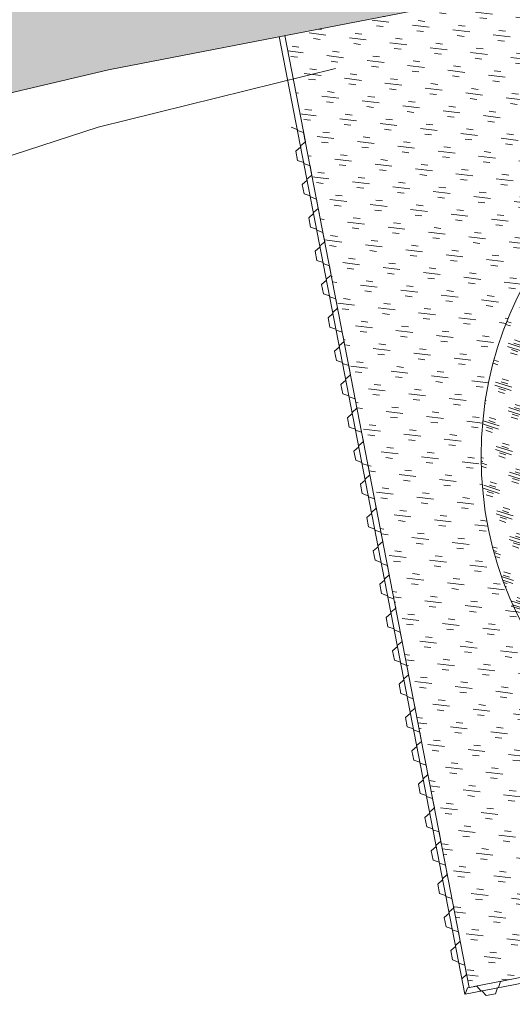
# Model space of a CAD drawing. Header units: metres. Extents: x 68442 to 71740, y 407111 to 411160.
# Tile 90 of 186: x 69770 to 69784, y 408619 to 408648. Entities that reach past the tile are written whole.
import ezdxf

# ---------------------------------------------------------------- set-up
doc = ezdxf.new("R2010")
doc.units = ezdxf.units.M
doc.layers.add('MACG_n_inr_damwand', color=1, linetype='Continuous', lineweight=0, plot=False, transparency=0.8)
for name, color, linetype, lineweight, transparency in [('MACG_n_vhr_arc_auxcrane', 3, 'Continuous', 0, 0.8), ('MACG_n_vhr_arc_gravel', 34, 'Continuous', 0, 0.8), ('MACG_n_vhr_kant_', 7, 'Continuous', 0, 0.8)]:
    doc.layers.add(name, color=color, linetype=linetype, lineweight=lineweight, transparency=transparency)
doc.layers.add('RS AB Mantelbuis', color=1, linetype='Continuous', lineweight=0)

msp = doc.modelspace()

# ---------------------------------------------------------------- hatches: boundary and pattern name
at = {"layer": 'MACG_n_vhr_arc_auxcrane'}
h = msp.add_hatch(dxfattribs=at)
h.set_pattern_fill('ACO-BETON_DETAIL', color=256, scale=2, angle=90.000000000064, style=0, pattern_type=2)
h.set_pattern_definition([(144.5671570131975, (34830.20062355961, 204118.3405691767), (-0.5922876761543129, -0.3149528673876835), [0, -0.6])])
edge = h.paths.add_edge_path()
edge.add_line((69890.99, 408653.63), (69887.79525117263, 408655.469343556))
edge.add_arc((69862.8476124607, 408612.1378847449), 50.00000000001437, 60.06925974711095, 100.9698881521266)
edge.add_line((69853.33295876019, 408661.2242511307), (69842.87816237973, 408659.3580816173))
edge.add_line((69842.87816237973, 408659.3580816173), (69804.56703283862, 408651.9339497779))
edge.add_line((69804.56703283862, 408651.9339497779), (69802.47006812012, 408652.2423224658))
edge.add_line((69802.47006812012, 408652.2423224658), (69772.25587428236, 408646.387257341))
edge.add_line((69772.25587428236, 408646.387257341), (69762.24201368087, 408644.0296839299))
edge.add_line((69762.24201368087, 408644.0296839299), (69714.23143711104, 408634.4101892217))
edge.add_line((69714.23143711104, 408634.4101892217), (69660.31987083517, 408623.5318909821))
edge.add_line((69660.31987083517, 408623.5318909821), (69615.6930530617, 408616.1773594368))
edge.add_line((69615.6930530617, 408616.1773594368), (69599.9680490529, 408615.1589782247))
edge.add_line((69599.9680490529, 408615.1589782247), (69579.75685627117, 408613.879535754))
edge.add_line((69579.75685627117, 408613.879535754), (69516.46531439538, 408612.0197842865))
edge.add_line((69516.46531439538, 408612.0197842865), (69480.55483007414, 408610.9297698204))
edge.add_line((69480.55483007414, 408610.9297698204), (69447.70548933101, 408609.4110430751))
edge.add_line((69447.70548933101, 408609.4110430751), (69408.6999944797, 408608.214484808))
edge.add_line((69408.6999944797, 408608.214484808), (69406.67941979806, 408608.8545103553))
edge.add_line((69406.67941979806, 408608.8545103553), (69374.7664976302, 408607.8755285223))
edge.add_line((69374.7664976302, 408607.8755285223), (69333.72515114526, 408605.8086692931))
edge.add_line((69333.72515114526, 408605.8086692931), (69302.51413815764, 408601.3499531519))
edge.add_line((69302.51413815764, 408601.3499531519), (69272.62490144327, 408592.6355979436))
edge.add_line((69272.62490144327, 408592.6355979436), (69240.66133827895, 408581.0843102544))
edge.add_line((69240.66133827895, 408581.0843102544), (69202.9795559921, 408569.4760835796))
edge.add_line((69202.9795559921, 408569.4760835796), (69166.50880141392, 408562.5772904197))
edge.add_line((69166.50880141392, 408562.5772904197), (69101.38735677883, 408558.7995270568))
edge.add_line((69101.38735677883, 408558.7995270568), (69072.30538015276, 408557.8496480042))
edge.add_line((69072.30538015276, 408557.8496480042), (69047.32830597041, 408556.7395719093))
edge.add_line((69047.32830597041, 408556.7395719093), (69008.3252611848, 408555.4656497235))
edge.add_line((69008.3252611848, 408555.4656497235), (69006.30342100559, 408556.1016662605))
edge.add_line((69006.30342100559, 408556.1016662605), (68974.7440942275, 408555.0708716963))
edge.add_line((68974.7440942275, 408555.0708716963), (68949.76884966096, 408553.9047791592))
edge.add_line((68949.76884966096, 408553.9047791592), (68865.80470205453, 408551.2197661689))
edge.add_line((68865.80470205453, 408551.2197661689), (68777.31451578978, 408548.599760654))
edge.add_line((68777.31451578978, 408548.599760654), (68681.19684041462, 408545.4895122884))
edge.add_line((68681.19684041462, 408545.4895122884), (68667.33185540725, 408544.6522306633))
edge.add_line((68667.33185540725, 408544.6522306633), (68660.68226577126, 408545.6388166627))
edge.add_line((68660.68226577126, 408545.6388166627), (68639.69377712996, 408552.2283421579))
edge.add_line((68639.69377712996, 408552.2283421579), (68637.26765495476, 408552.6039342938))
edge.add_line((68637.26765495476, 408552.6039342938), (68635.12317282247, 408552.9462459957))
edge.add_line((68635.12317282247, 408552.9462459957), (68634.02735714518, 408553.0506093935))
edge.add_line((68634.02735714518, 408553.0506093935), (68632.38556571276, 408553.0085121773))
edge.add_line((68632.38556571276, 408553.0085121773), (68630.73040533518, 408552.6184425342))
edge.add_line((68630.73040533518, 408552.6184425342), (68628.64072488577, 408551.7967720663))
edge.add_line((68628.64072488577, 408551.7967720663), (68627.49444182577, 408551.3669159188))
edge.add_line((68627.49444182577, 408551.3669159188), (68622.84104676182, 408546.3767620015))
edge.add_line((68622.84104676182, 408546.3767620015), (68620.45535240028, 408544.1515465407))
edge.add_line((68620.45535240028, 408544.1515465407), (68597.53665501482, 408512.536907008))
edge.add_line((68597.53665501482, 408512.536907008), (68595.794680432, 408511.3294802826))
edge.add_line((68595.794680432, 408511.3294802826), (68575.97407328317, 408483.9884259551))
edge.add_line((68575.97407328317, 408483.9884259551), (68561.74402297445, 408463.426191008))
edge.add_line((68561.74402297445, 408463.426191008), (68560.73279649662, 408461.9623852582))
edge.add_line((68560.73279649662, 408461.9623852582), (68552.66122510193, 408446.3620380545))
edge.add_line((68552.66122510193, 408446.3620380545), (68547.85497233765, 408428.5346611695))
edge.add_line((68547.85497233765, 408428.5346611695), (68546.72651088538, 408413.6026980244))
edge.add_line((68546.72651088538, 408413.6026980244), (68552.46408071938, 408382.7343713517))
edge.add_line((68552.46408071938, 408382.7343713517), (68566.94184258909, 408357.6395841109))
edge.add_line((68566.94184258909, 408357.6395841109), (68580.60143865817, 408344.4027610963))
edge.add_line((68580.60143865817, 408344.4027610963), (68597.04619884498, 408334.294514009))
edge.add_line((68597.04619884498, 408334.294514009), (68616.96046513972, 408327.5493592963))
edge.add_line((68616.96046513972, 408327.5493592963), (68646.47249194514, 408320.3740038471))
edge.add_line((68646.47249194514, 408320.3740038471), (68739.3431096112, 408298.0438553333))
edge.add_line((68739.3431096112, 408298.0438553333), (68789.15353880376, 408286.113752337))
edge.add_line((68789.15353880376, 408286.113752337), (68805.14153784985, 408282.2715612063))
edge.add_line((68805.14153784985, 408282.2715612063), (68834.37372857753, 408275.4994638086))
edge.add_line((68834.37372857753, 408275.4994638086), (68872.28995211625, 408266.2679756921))
edge.add_line((68872.28995211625, 408266.2679756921), (68874.05731989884, 408265.0686704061))
edge.add_line((68874.05731989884, 408265.0686704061), (68903.92596294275, 408257.8350841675))
edge.add_line((68903.92596294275, 408257.8350841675), (68933.23581035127, 408251.4043922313))
edge.add_line((68933.23581035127, 408251.4043922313), (69024.82282128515, 408229.3339246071))
edge.add_line((69024.82282128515, 408229.3339246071), (69088.70245911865, 408213.8840122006))
edge.add_line((69088.70245911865, 408213.8840122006), (69155.03660382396, 408197.872425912))
edge.add_line((69155.03660382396, 408197.872425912), (69184.34003182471, 408191.4186331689))
edge.add_line((69184.34003182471, 408191.4186331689), (69222.25920792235, 408182.1992804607))
edge.add_line((69222.25920792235, 408182.1992804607), (69224.03680890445, 408181.0449164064))
edge.add_line((69224.03680890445, 408181.0449164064), (69254.71911363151, 408173.5850366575))
edge.add_line((69254.71911363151, 408173.5850366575), (69283.96316963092, 408166.8812230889))
edge.add_line((69283.96316963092, 408166.8812230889), (69307.27272818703, 408161.2139464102))
edge.add_line((69307.27272818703, 408161.2139464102), (69392.31358170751, 408140.8537420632))
edge.add_line((69392.31358170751, 408140.8537420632), (69465.7830879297, 408123.2938600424))
edge.add_line((69465.7830879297, 408123.2938600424), (69508.78687441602, 408112.8881043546))
edge.add_line((69508.78687441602, 408112.8881043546), (69528.67501644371, 408110.1502857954))
edge.add_line((69528.67501644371, 408110.1502857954), (69539.22363829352, 408110.3397222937))
edge.add_line((69539.22363829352, 408110.3397222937), (69558.16388965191, 408116.3502817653))
edge.add_line((69558.16388965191, 408116.3502817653), (69583.29785457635, 408134.9510141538))
edge.add_line((69583.29785457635, 408134.9510141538), (69599.91868819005, 408158.1682098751))
edge.add_line((69599.91868819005, 408158.1682098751), (69611.74842159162, 408174.7178369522))
edge.add_line((69611.74842159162, 408174.7178369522), (69628.2526988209, 408198.1948449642))
edge.add_line((69628.2526988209, 408198.1948449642), (69656.57033895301, 408239.406929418))
edge.add_line((69656.57033895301, 408239.406929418), (69679.19434692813, 408271.2033858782))
edge.add_line((69679.19434692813, 408271.2033858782), (69680.92556931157, 408272.4261793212))
edge.add_line((69680.92556931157, 408272.4261793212), (69699.23179295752, 408298.1542927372))
edge.add_line((69699.23179295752, 408298.1542927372), (69720.93831863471, 408329.3676912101))
edge.add_line((69720.93831863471, 408329.3676912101), (69727.82244028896, 408339.1868427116))
edge.add_line((69727.82244028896, 408339.1868427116), (69747.27816437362, 408366.9374711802))
edge.add_line((69747.27816437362, 408366.9374711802), (69776.33815576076, 408408.2474589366))
edge.add_line((69776.33815576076, 408408.2474589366), (69804.58833862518, 408448.5677199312))
edge.add_line((69804.58833862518, 408448.5677199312), (69832.21827368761, 408487.3176288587))
edge.add_line((69832.21827368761, 408487.3176288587), (69840.78681888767, 408499.6055425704))
edge.add_line((69840.78681888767, 408499.6055425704), (69856.83964924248, 408524.7299723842))
edge.add_line((69856.83964924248, 408524.7299723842), (69861.50747299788, 408530.1190049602))
edge.add_line((69861.50747299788, 408530.1190049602), (69863.8576376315, 408532.3687352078))
edge.add_line((69863.8576376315, 408532.3687352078), (69869.38243760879, 408535.958351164))
edge.add_line((69869.38243760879, 408535.958351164), (69876.31717441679, 408538.9847825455))
edge.add_line((69876.31717441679, 408538.9847825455), (69879.96962366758, 408539.9380316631))
edge.add_line((69879.96962366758, 408539.9380316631), (69885.82140812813, 408540.8498679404))
edge.add_line((69885.82140812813, 408540.8498679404), (69888.76170420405, 408540.9000436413))
edge.add_line((69888.76170420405, 408540.9000436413), (69910.0651106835, 408539.8098693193))
edge.add_line((69910.0651106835, 408539.8098693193), (69909.8822468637, 408535.8139930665))
edge.add_line((69909.8822468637, 408535.8139930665), (69888.69353604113, 408536.8982979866))
edge.add_line((69888.69353604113, 408536.8982979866), (69886.16508300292, 408536.8551503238))
edge.add_line((69886.16508300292, 408536.8551503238), (69880.78467696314, 408536.016765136))
edge.add_line((69880.78467696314, 408536.016765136), (69877.63019774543, 408535.1934807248))
edge.add_line((69877.63019774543, 408535.1934807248), (69871.28493325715, 408532.4243046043))
edge.add_line((69871.28493325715, 408532.4243046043), (69866.35213237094, 408529.219326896))
edge.add_line((69866.35213237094, 408529.219326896), (69864.40855308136, 408527.3588065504))
edge.add_line((69864.40855308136, 408527.3588065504), (69860.05367954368, 408522.3310770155))
edge.add_line((69860.05367954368, 408522.3310770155), (69844.11406338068, 408497.383839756))
edge.add_line((69844.11406338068, 408497.383839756), (69835.48732618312, 408485.0124745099))
edge.add_line((69835.48732618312, 408485.0124745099), (69807.85479361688, 408446.2589226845))
edge.add_line((69807.85479361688, 408446.2589226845), (69779.6119253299, 408405.9491014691))
edge.add_line((69779.6119253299, 408405.9491014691), (69750.55158942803, 408364.6386239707))
edge.add_line((69750.55158942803, 408364.6386239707), (69731.07743552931, 408336.8617081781))
edge.add_line((69731.07743552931, 408336.8617081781), (69724.2055732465, 408327.0600428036))
edge.add_line((69724.2055732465, 408327.0600428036), (69702.4909753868, 408295.8352994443))
edge.add_line((69702.4909753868, 408295.8352994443), (69660.4012471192, 408236.6811383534))
edge.add_line((69660.4012471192, 408236.6811383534), (69631.52342823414, 408195.8921598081))
edge.add_line((69631.52342823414, 408195.8921598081), (69615.0115588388, 408172.4043601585))
edge.add_line((69615.0115588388, 408172.4043601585), (69603.17095258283, 408155.8395240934))
edge.add_line((69603.17095258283, 408155.8395240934), (69586.18367152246, 408132.1104480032))
edge.add_line((69586.18367152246, 408132.1104480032), (69560.00830357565, 408112.7390111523))
edge.add_line((69560.00830357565, 408112.7390111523), (69539.8781065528, 408106.3508305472))
edge.add_line((69539.8781065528, 408106.3508305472), (69528.4367542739, 408106.145362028))
edge.add_line((69528.4367542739, 408106.145362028), (69508.0418697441, 408108.9529391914))
edge.add_line((69508.0418697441, 408108.9529391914), (69464.8477913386, 408119.4047403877))
edge.add_line((69464.8477913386, 408119.4047403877), (69391.38204787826, 408136.963723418))
edge.add_line((69391.38204787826, 408136.963723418), (69306.33455368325, 408157.325517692))
edge.add_line((69306.33455368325, 408157.325517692), (69283.01816800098, 408162.9944542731))
edge.add_line((69283.01816800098, 408162.9944542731), (69253.77413875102, 408169.6983525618))
edge.add_line((69253.77413875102, 408169.6983525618), (69183.22926359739, 408186.8500460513))
edge.add_line((69183.22926359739, 408186.8500460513), (69154.09572169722, 408193.9647431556))
edge.add_line((69154.09572169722, 408193.9647431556), (69135.59241371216, 408198.4398336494))
edge.add_line((69135.59241371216, 408198.4398336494), (69087.76201741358, 408209.9961375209))
edge.add_line((69087.76201741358, 408209.9961375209), (69023.88539156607, 408225.4453214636))
edge.add_line((69023.88539156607, 408225.4453214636), (68932.294307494, 408247.5167752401))
edge.add_line((68932.294307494, 408247.5167752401), (68902.97875510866, 408253.9239104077))
edge.add_arc((68719.70492335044, 407531.5420360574), 745.2683206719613, 75.76399316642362, 76.17206645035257)
edge.add_arc((67867.38522485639, 404087.5265051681), 4293.181562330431, 76.11235452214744, 76.52042780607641)
edge.add_arc((67837.67616564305, 404094.7597895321), 4293.181562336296, 76.11235452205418, 76.52042780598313)
edge.add_arc((68672.875690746, 407544.2952383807), 744.0304653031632, 77.14498800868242, 77.55306129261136)
edge.add_line((68833.24057916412, 408270.8380353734), (68804.20003643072, 408278.3839501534))
edge.add_line((68804.20003643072, 408278.3839501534), (68788.2220463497, 408282.2237237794))
edge.add_line((68788.2220463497, 408282.2237237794), (68738.4075573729, 408294.1548009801))
edge.add_line((68738.4075573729, 408294.1548009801), (68645.5324275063, 408316.486034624))
edge.add_line((68645.5324275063, 408316.486034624), (68615.84418625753, 408323.7042336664))
edge.add_line((68615.84418625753, 408323.7042336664), (68595.33578960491, 408330.6506260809))
edge.add_line((68595.33578960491, 408330.6506260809), (68578.1329479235, 408341.2248498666))
edge.add_line((68578.1329479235, 408341.2248498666), (68563.75658330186, 408355.1562569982))
edge.add_line((68563.75658330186, 408355.1562569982), (68548.65672647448, 408381.3293421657))
edge.add_line((68548.65672647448, 408381.3293421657), (68542.6985979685, 408413.3842822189))
edge.add_line((68542.6985979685, 408413.3842822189), (68543.89475103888, 408429.2119505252))
edge.add_line((68543.89475103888, 408429.2119505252), (68548.91102591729, 408447.8183424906))
edge.add_line((68548.91102591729, 408447.8183424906), (68557.3151684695, 408464.0614673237))
edge.add_line((68557.3151684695, 408464.0614673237), (68558.50587143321, 408465.7736545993))
edge.add_line((68558.50587143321, 408465.7736545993), (68572.73553822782, 408486.336167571))
edge.add_line((68572.73553822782, 408486.336167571), (68616.63449167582, 408546.8915109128))
edge.add_line((68616.63449167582, 408546.8915109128), (68620.8391056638, 408554.5027380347))
edge.add_line((68620.8391056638, 408554.5027380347), (68621.43335877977, 408557.6408115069))
edge.add_line((68621.43335877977, 408557.6408115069), (68621.3137067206, 408559.3159403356))
edge.add_line((68621.3137067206, 408559.3159403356), (68620.50101276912, 408561.532378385))
edge.add_line((68620.50101276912, 408561.532378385), (68615.76326204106, 408569.0104981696))
edge.add_line((68615.76326204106, 408569.0104981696), (68618.60273522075, 408572.2268925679))
edge.add_line((68618.60273522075, 408572.2268925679), (68630.17002592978, 408563.7526158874))
edge.add_line((68630.17002592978, 408563.7526158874), (68639.35563038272, 408557.4018272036))
edge.add_line((68639.35563038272, 408557.4018272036), (68642.1960033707, 408555.6352537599))
edge.add_line((68642.1960033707, 408555.6352537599), (68661.58039194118, 408549.5493499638))
edge.add_line((68661.58039194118, 408549.5493499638), (68667.5066986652, 408548.6700759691))
edge.add_line((68667.5066986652, 408548.6700759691), (68681.01156373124, 408549.4856105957))
edge.add_line((68681.01156373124, 408549.4856105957), (68777.19064210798, 408552.5978458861))
edge.add_line((68777.19064210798, 408552.5978458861), (68865.68231849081, 408555.2178955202))
edge.add_line((68865.68231849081, 408555.2178955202), (68949.63827091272, 408557.9026440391))
edge.add_line((68949.63827091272, 408557.9026440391), (68974.6135153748, 408559.0687397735))
edge.add_line((68974.6135153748, 408559.0687397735), (69047.17482097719, 408561.4387459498))
edge.add_line((69047.17482097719, 408561.4387459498), (69072.17480130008, 408561.8475160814))
edge.add_line((69072.17480130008, 408561.8475160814), (69101.20621100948, 408562.7957435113))
edge.add_line((69101.20621100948, 408562.7957435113), (69166.01921272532, 408566.5556137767))
edge.add_line((69166.01921272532, 408566.5556137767), (69202.01600392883, 408573.3647522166))
edge.add_line((69202.01600392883, 408573.3647522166), (69239.3920445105, 408584.8787922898))
edge.add_line((69239.3920445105, 408584.8787922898), (69271.38411298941, 408596.4403814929))
edge.add_line((69271.38411298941, 408596.4403814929), (69301.66724341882, 408605.2695783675))
edge.add_line((69301.66724341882, 408605.2695783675), (69333.36636030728, 408609.7980236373))
edge.add_line((69333.36636030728, 408609.7980236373), (69374.64384869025, 408611.8736477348))
edge.add_line((69374.64384869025, 408611.8736477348), (69447.56132531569, 408614.1105123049))
edge.add_line((69447.56132531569, 408614.1105123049), (69480.43366543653, 408614.9279343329))
edge.add_line((69480.43366543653, 408614.9279343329), (69516.34831376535, 408616.018073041))
edge.add_line((69516.34831376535, 408616.018073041), (69579.57170644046, 408617.8758217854))
edge.add_line((69579.57170644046, 408617.8758217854), (69599.7124414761, 408619.1508040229))
edge.add_line((69599.7124414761, 408619.1508040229), (69615.23747755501, 408620.156234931))
edge.add_line((69615.23747755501, 408620.156234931), (69659.59883751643, 408627.4670188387))
edge.add_line((69659.59883751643, 408627.4670188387), (69713.44293399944, 408638.3317029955))
edge.add_line((69713.44293399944, 408638.3317029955), (69763.29078626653, 408648.3193179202))
edge.add_line((69763.29078626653, 408648.3193179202), (69771.49489011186, 408650.3142031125))
edge.add_line((69771.49489011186, 408650.3142031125), (69841.98368637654, 408663.9738921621))
edge.add_line((69841.98368637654, 408663.9738921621), (69862.28466382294, 408668.0524683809))
edge.add_line((69862.28466382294, 408668.0524683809), (69870.16459603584, 408668.8382481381))
edge.add_line((69870.16459603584, 408668.8382481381), (69875.68553258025, 408668.2108689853))
edge.add_line((69875.68553258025, 408668.2108689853), (69889.04269756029, 408660.5287498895))
edge.add_arc((69926.23815872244, 408728.4734824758), 77.45959603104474, 241.3020718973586, 271.5133890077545)
edge.add_line((69928.28390923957, 408651.0409058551), (69943.96307896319, 408651.3890650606))
edge.add_line((69943.96307896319, 408651.3890650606), (69944.07407763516, 408646.3902972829))
edge.add_line((69944.07407763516, 408646.3902972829), (69917.04000000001, 408645.79))
edge.add_line((69917.04000000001, 408645.79), (69903.16000000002, 408647.17))
edge.add_line((69903.16000000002, 408647.17), (69890.98999999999, 408653.63))
edge.add_line((69890.98999999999, 408653.63), (69887.79525117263, 408655.469343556))
at = {"layer": 'MACG_n_vhr_arc_gravel'}
h = msp.add_hatch(dxfattribs=at)
h.set_pattern_fill('GOST_GLASS', color=256, scale=0.2, angle=297.1173132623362, style=0)
h.set_pattern_definition([(353.0881083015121, (34891.84283764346, 204309.7450017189), (0.5234337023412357, -0.667845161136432), [0.4999999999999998, -0.6999999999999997]), (353.0881083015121, (34891.97369604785, 204309.5780404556), (0.5234337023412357, -0.667845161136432), [0.1999999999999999, -0.9999999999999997]), (353.0881083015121, (34892.00979890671, 204309.8758601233), (0.5234337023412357, -0.667845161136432), [0.1999999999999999, -0.9999999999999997])])
edge = h.paths.add_edge_path()
edge.add_line((69791.08522026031, 408650.0364455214), (69777.4590632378, 408647.3952199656))
edge.add_line((69777.4590632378, 408647.3952199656), (69782.898068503, 408619.3373271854))
edge.add_line((69782.898068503, 408619.3373271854), (69796.52418416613, 408621.9787660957))
edge.add_line((69796.52418416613, 408621.9787660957), (69796.04581758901, 408624.4464636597))
edge.add_arc((69794.00000000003, 408635.0000000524), 10.75000000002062, 100.97079503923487, 280.9707950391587, ccw=False)
edge.add_line((69791.95418241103, 408645.5535364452), (69791.08522026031, 408650.0364455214))
h = msp.add_hatch(dxfattribs=at)
h.set_pattern_fill('GOST_GLASS', color=256, scale=0.2, angle=297.1173132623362, style=0)
h.set_pattern_definition([(342.1173132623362, (0, 0), (0.3867709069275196, -0.7552537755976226), [0.5, -0.7000000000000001]), (342.1173132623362, (0.09669271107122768, -0.1888134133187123), (0.3867709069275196, -0.7552537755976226), [0.2, -1]), (342.1173132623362, (0.1888134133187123, 0.09669271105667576), (0.3867709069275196, -0.7552537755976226), [0.2, -1])])
h.paths.add_polyline_path([(69783.25000000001, 408635.0000000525, 1), (69804.74999999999, 408635.0000000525, 1)])
h.paths.add_polyline_path([(69800.75, 408635.0000000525, -1), (69787.25, 408635.0000000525, -1)], flags=16)
h = msp.add_hatch(dxfattribs=at)
h.set_pattern_fill('GOST_GLASS', color=256, scale=0.2, angle=297.1173132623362, style=0)
h.set_pattern_definition([(342.1173132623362, (-400, -40.00000005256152), (0.3867709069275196, -0.7552537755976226), [0.5, -0.7000000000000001]), (342.1173132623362, (-399.9033072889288, -40.18881346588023), (0.3867709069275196, -0.7552537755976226), [0.2, -1]), (342.1173132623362, (-399.8111865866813, -39.90330734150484), (0.3867709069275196, -0.7552537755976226), [0.2, -1])])
h.paths.add_polyline_path([(69783.25000000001, 408635.0000000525, 1), (69804.74999999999, 408635.0000000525, 1)])
h.paths.add_polyline_path([(69787.25, 408635.0000000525, -1), (69800.75, 408635.0000000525, -1)], flags=16)

# ---------------------------------------------------------------- linework, layer by layer
at = {"layer": 'MACG_n_inr_damwand'}
for p, q in [((69777.2969595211, 408647.3641453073), (69782.76748491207, 408619.1439417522)), ((69777.45849917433, 408647.3954493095), (69778.06531539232, 408644.2651325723)), ((69777.64708577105, 408644.6933661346), (69777.82670274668, 408644.6314166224)), ((69777.82670274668, 408644.6314166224), (69777.82955737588, 408644.6166907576)), ((69777.82955737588, 408644.6166907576), (69777.83241200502, 408644.6019648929)), ((69777.83241200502, 408644.6019648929), (69778.0120289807, 408644.5400153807)), ((69778.06531539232, 408644.2651325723), (69777.92185705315, 408644.1405544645)), ((69778.0120289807, 408644.5400153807), (69782.89806850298, 408619.3373271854)), ((69777.92756631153, 408644.1111027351), (69777.78410797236, 408643.9865246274)), ((69777.78410797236, 408643.9865246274), (69777.83739438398, 408643.711641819)), ((69777.92185705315, 408644.1405544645), (69777.92756631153, 408644.1111027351)), ((69777.83739438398, 408643.711641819), (69778.01701135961, 408643.6496923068)), ((69778.01701135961, 408643.6496923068), (69778.0198659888, 408643.634966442)), ((69778.0198659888, 408643.634966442), (69778.022720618, 408643.6202405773)), ((69778.022720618, 408643.6202405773), (69778.20233759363, 408643.558291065)), ((69778.20233759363, 408643.558291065), (69778.25562400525, 408643.2834082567)), ((69778.11787492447, 408643.1293784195), (69777.9744165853, 408643.0048003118)), ((69778.25562400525, 408643.2834082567), (69778.11216566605, 408643.1588301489)), ((69778.11216566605, 408643.1588301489), (69778.11787492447, 408643.1293784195)), ((69777.9744165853, 408643.0048003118), (69778.02770299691, 408642.7299175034)), ((69778.02770299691, 408642.7299175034), (69778.20731997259, 408642.6679679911)), ((69778.20731997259, 408642.6679679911), (69778.21017460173, 408642.6532421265)), ((69778.21017460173, 408642.6532421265), (69778.21302923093, 408642.6385162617)), ((69778.21302923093, 408642.6385162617), (69778.39264620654, 408642.5765667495)), ((69778.39264620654, 408642.5765667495), (69778.44593261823, 408642.301683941)), ((69778.44593261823, 408642.301683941), (69778.30247427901, 408642.1771058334)), ((69778.30818353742, 408642.1476541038), (69778.16472519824, 408642.0230759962)), ((69778.16472519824, 408642.0230759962), (69778.21801160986, 408641.7481931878)), ((69778.30247427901, 408642.1771058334), (69778.30818353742, 408642.1476541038)), ((69778.21801160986, 408641.7481931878), (69778.3976285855, 408641.6862436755)), ((69778.3976285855, 408641.6862436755), (69778.40048321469, 408641.6715178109)), ((69778.40048321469, 408641.6715178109), (69778.40333784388, 408641.6567919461)), ((69778.40333784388, 408641.6567919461), (69778.58295481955, 408641.5948424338)), ((69778.58295481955, 408641.5948424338), (69778.63624123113, 408641.3199596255)), ((69778.49849215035, 408641.1659297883), (69778.35503381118, 408641.0413516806)), ((69778.63624123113, 408641.3199596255), (69778.49278289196, 408641.1953815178)), ((69778.49278289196, 408641.1953815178), (69778.49849215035, 408641.1659297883)), ((69778.35503381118, 408641.0413516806), (69778.40832022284, 408640.7664688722)), ((69778.40832022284, 408640.7664688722), (69778.58793719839, 408640.70451936)), ((69778.58793719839, 408640.70451936), (69778.59079182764, 408640.6897934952)), ((69778.59079182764, 408640.6897934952), (69778.59364645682, 408640.6750676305)), ((69778.59364645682, 408640.6750676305), (69778.77326343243, 408640.6131181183)), ((69778.77326343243, 408640.6131181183), (69778.82654984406, 408640.3382353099)), ((69778.82654984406, 408640.3382353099), (69778.68309150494, 408640.2136572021)), ((69778.68309150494, 408640.2136572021), (69778.68880076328, 408640.1842054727)), ((69778.68880076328, 408640.1842054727), (69778.54534242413, 408640.0596273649)), ((69778.54534242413, 408640.0596273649), (69778.59862883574, 408639.7847445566)), ((69778.59862883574, 408639.7847445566), (69778.7782458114, 408639.7227950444)), ((69778.7782458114, 408639.7227950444), (69778.78110044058, 408639.7080691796)), ((69778.78110044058, 408639.7080691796), (69778.78395506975, 408639.6933433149)), ((69778.78395506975, 408639.6933433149), (69778.96357204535, 408639.6313938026)), ((69778.96357204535, 408639.6313938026), (69779.01685845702, 408639.3565109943)), ((69779.01685845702, 408639.3565109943), (69778.87340011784, 408639.2319328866)), ((69778.87910937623, 408639.2024811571), (69778.73565103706, 408639.0779030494)), ((69778.73565103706, 408639.0779030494), (69778.78893744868, 408638.803020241)), ((69778.87340011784, 408639.2319328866), (69778.87910937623, 408639.2024811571)), ((69778.78893744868, 408638.803020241), (69778.9685544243, 408638.7410707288)), ((69778.9685544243, 408638.7410707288), (69778.97140905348, 408638.7263448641)), ((69778.97140905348, 408638.7263448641), (69778.97426368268, 408638.7116189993)), ((69778.97426368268, 408638.7116189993), (69779.15388065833, 408638.649669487)), ((69779.15388065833, 408638.649669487), (69779.20716706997, 408638.3747866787)), ((69779.06941798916, 408638.2207568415), (69778.92595965, 408638.0961787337)), ((69779.20716706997, 408638.3747866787), (69779.06370873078, 408638.2502085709)), ((69779.06370873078, 408638.2502085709), (69779.06941798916, 408638.2207568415)), ((69778.92595965, 408638.0961787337), (69778.97924606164, 408637.8212959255)), ((69778.97924606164, 408637.8212959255), (69779.15886303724, 408637.7593464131)), ((69779.15886303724, 408637.7593464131), (69779.16171766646, 408637.7446205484)), ((69779.16171766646, 408637.7446205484), (69779.16457229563, 408637.7298946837)), ((69779.16457229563, 408637.7298946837), (69779.34418927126, 408637.6679451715)), ((69779.34418927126, 408637.6679451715), (69779.39747568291, 408637.3930623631)), ((69779.39747568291, 408637.3930623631), (69779.25401734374, 408637.2684842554)), ((69779.25972660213, 408637.2390325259), (69779.11626826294, 408637.1144544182)), ((69779.11626826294, 408637.1144544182), (69779.16955467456, 408636.8395716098)), ((69779.25401734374, 408637.2684842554), (69779.25972660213, 408637.2390325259)), ((69779.16955467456, 408636.8395716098), (69779.34917165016, 408636.7776220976)), ((69779.34917165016, 408636.7776220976), (69779.35202627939, 408636.7628962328)), ((69779.35202627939, 408636.7628962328), (69779.35488090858, 408636.7481703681)), ((69779.35488090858, 408636.7481703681), (69779.53449788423, 408636.6862208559)), ((69779.53449788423, 408636.6862208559), (69779.58778429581, 408636.4113380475)), ((69779.45003521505, 408636.2573082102), (69779.30657687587, 408636.1327301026)), ((69779.58778429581, 408636.4113380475), (69779.44432595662, 408636.2867599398)), ((69779.44432595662, 408636.2867599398), (69779.45003521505, 408636.2573082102)), ((69779.30657687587, 408636.1327301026), (69779.35986328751, 408635.8578472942)), ((69779.35986328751, 408635.8578472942), (69779.53948026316, 408635.7958977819)), ((69779.53948026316, 408635.7958977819), (69779.54233489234, 408635.7811719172)), ((69779.54233489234, 408635.7811719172), (69779.54518952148, 408635.7664460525)), ((69779.54518952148, 408635.7664460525), (69779.72480649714, 408635.7044965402)), ((69779.72480649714, 408635.7044965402), (69779.77809290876, 408635.4296137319)), ((69779.64034382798, 408635.2755838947), (69779.49688548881, 408635.151005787)), ((69779.77809290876, 408635.4296137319), (69779.6346345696, 408635.3050356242)), ((69779.6346345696, 408635.3050356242), (69779.64034382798, 408635.2755838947)), ((69779.49688548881, 408635.151005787), (69779.5501719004, 408634.8761229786)), ((69779.5501719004, 408634.8761229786), (69779.72978887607, 408634.8141734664)), ((69779.72978887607, 408634.8141734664), (69779.73264350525, 408634.7994476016)), ((69779.73264350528, 408634.7994476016), (69779.73549813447, 408634.7847217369)), ((69779.73549813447, 408634.7847217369), (69779.91511511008, 408634.7227722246)), ((69779.91511511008, 408634.7227722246), (69779.96840152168, 408634.4478894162)), ((69779.96840152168, 408634.4478894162), (69779.8249431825, 408634.3233113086)), ((69779.83065244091, 408634.2938595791), (69779.68719410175, 408634.1692814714)), ((69779.68719410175, 408634.1692814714), (69779.7404805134, 408633.894398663)), ((69779.8249431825, 408634.3233113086), (69779.83065244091, 408634.2938595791)), ((69779.7404805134, 408633.894398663), (69779.92009748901, 408633.8324491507)), ((69779.92009748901, 408633.8324491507), (69779.92295211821, 408633.817723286)), ((69779.9229521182, 408633.8177232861), (69779.92580674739, 408633.8029974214)), ((69779.92580674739, 408633.8029974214), (69780.10542372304, 408633.7410479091)), ((69780.10542372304, 408633.7410479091), (69780.15871013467, 408633.4661651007)), ((69780.02096105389, 408633.3121352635), (69779.87750271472, 408633.1875571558)), ((69780.15871013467, 408633.4661651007), (69780.0152517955, 408633.341586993)), ((69780.0152517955, 408633.341586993), (69780.02096105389, 408633.3121352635)), ((69779.87750271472, 408633.1875571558), (69779.93078912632, 408632.9126743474)), ((69779.93078912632, 408632.9126743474), (69780.11040610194, 408632.8507248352)), ((69780.11040610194, 408632.8507248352), (69780.11326073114, 408632.8359989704)), ((69780.11326073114, 408632.8359989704), (69780.11611536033, 408632.8212731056)), ((69780.11611536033, 408632.8212731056), (69780.29573233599, 408632.7593235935)), ((69780.29573233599, 408632.7593235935), (69780.34901874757, 408632.4844407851)), ((69780.34901874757, 408632.4844407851), (69780.20556040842, 408632.3598626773)), ((69780.2112696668, 408632.3304109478), (69780.06781132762, 408632.2058328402)), ((69780.06781132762, 408632.2058328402), (69780.12109773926, 408631.9309500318)), ((69780.20556040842, 408632.3598626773), (69780.2112696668, 408632.3304109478)), ((69780.12109773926, 408631.9309500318), (69780.30071471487, 408631.8690005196)), ((69780.30071471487, 408631.8690005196), (69780.30356934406, 408631.8542746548)), ((69780.30356934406, 408631.8542746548), (69780.30642397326, 408631.8395487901)), ((69780.30642397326, 408631.8395487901), (69780.48604094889, 408631.7775992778)), ((69780.53932736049, 408631.5027164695), (69780.39586902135, 408631.3781383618)), ((69780.48604094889, 408631.7775992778), (69780.53932736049, 408631.5027164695)), ((69780.40157827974, 408631.3486866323), (69780.25811994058, 408631.2241085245)), ((69780.25811994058, 408631.2241085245), (69780.3114063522, 408630.9492257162)), ((69780.39586902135, 408631.3781383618), (69780.40157827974, 408631.3486866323)), ((69780.3114063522, 408630.9492257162), (69780.49102332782, 408630.887276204)), ((69780.49102332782, 408630.887276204), (69780.49387795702, 408630.8725503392)), ((69780.49387795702, 408630.8725503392), (69780.49673258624, 408630.8578244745)), ((69780.49673258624, 408630.8578244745), (69780.6763495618, 408630.7958749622)), ((69780.6763495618, 408630.7958749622), (69780.72963597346, 408630.5209921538)), ((69780.59188689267, 408630.3669623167), (69780.44842855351, 408630.2423842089)), ((69780.72963597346, 408630.5209921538), (69780.58617763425, 408630.3964140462)), ((69780.58617763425, 408630.3964140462), (69780.59188689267, 408630.3669623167)), ((69780.44842855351, 408630.2423842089), (69780.50171496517, 408629.9675014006)), ((69780.50171496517, 408629.9675014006), (69780.68133194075, 408629.9055518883)), ((69780.68133194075, 408629.9055518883), (69780.68418656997, 408629.8908260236)), ((69780.68418656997, 408629.8908260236), (69780.68704119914, 408629.8761001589)), ((69780.68704119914, 408629.8761001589), (69780.8666581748, 408629.8141506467)), ((69780.8666581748, 408629.8141506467), (69780.91994458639, 408629.5392678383)), ((69780.91994458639, 408629.5392678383), (69780.77648624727, 408629.4146897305)), ((69780.78219550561, 408629.3852380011), (69780.63873716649, 408629.2606598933)), ((69780.63873716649, 408629.2606598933), (69780.69202357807, 408628.985777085)), ((69780.77648624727, 408629.4146897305), (69780.78219550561, 408629.3852380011)), ((69780.69202357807, 408628.985777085), (69780.8716405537, 408628.9238275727)), ((69780.8716405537, 408628.9238275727), (69780.87449518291, 408628.909101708)), ((69780.87449518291, 408628.909101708), (69780.87734981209, 408628.8943758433)), ((69780.87734981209, 408628.8943758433), (69781.05696678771, 408628.8324263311)), ((69781.05696678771, 408628.8324263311), (69781.11025319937, 408628.5575435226)), ((69780.97250411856, 408628.4035136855), (69780.82904577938, 408628.2789355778)), ((69781.11025319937, 408628.5575435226), (69780.96679486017, 408628.4329654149)), ((69780.96679486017, 408628.4329654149), (69780.97250411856, 408628.4035136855)), ((69780.82904577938, 408628.2789355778), (69780.88233219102, 408628.0040527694)), ((69780.88233219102, 408628.0040527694), (69781.06194916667, 408627.9421032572)), ((69781.06194916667, 408627.9421032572), (69781.06480379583, 408627.9273773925)), ((69781.06480379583, 408627.9273773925), (69781.06765842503, 408627.9126515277)), ((69781.06765842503, 408627.9126515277), (69781.24727540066, 408627.8507020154)), ((69781.24727540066, 408627.8507020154), (69781.30056181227, 408627.5758192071)), ((69781.30056181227, 408627.5758192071), (69781.15710347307, 408627.4512410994)), ((69781.15710347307, 408627.4512410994), (69781.16281273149, 408627.4217893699)), ((69781.16281273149, 408627.4217893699), (69781.01935439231, 408627.2972112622)), ((69781.01935439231, 408627.2972112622), (69781.07264080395, 408627.0223284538)), ((69781.07264080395, 408627.0223284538), (69781.2522577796, 408626.9603789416)), ((69781.2522577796, 408626.9603789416), (69781.25511240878, 408626.9456530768)), ((69781.25511240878, 408626.9456530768), (69781.25796703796, 408626.9309272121)), ((69781.25796703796, 408626.9309272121), (69781.43758401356, 408626.8689776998)), ((69781.43758401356, 408626.8689776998), (69781.49087042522, 408626.5940948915)), ((69781.49087042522, 408626.5940948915), (69781.34741208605, 408626.4695167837)), ((69781.35312134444, 408626.4400650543), (69781.20966300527, 408626.3154869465)), ((69781.20966300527, 408626.3154869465), (69781.26294941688, 408626.0406041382)), ((69781.34741208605, 408626.4695167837), (69781.35312134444, 408626.4400650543)), ((69781.26294941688, 408626.0406041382), (69781.4425663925, 408625.9786546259)), ((69781.4425663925, 408625.9786546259), (69781.4454210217, 408625.9639287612)), ((69781.4454210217, 408625.9639287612), (69781.4482756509, 408625.9492028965)), ((69781.4482756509, 408625.9492028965), (69781.62789262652, 408625.8872533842)), ((69781.62789262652, 408625.8872533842), (69781.68117903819, 408625.6123705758)), ((69781.54342995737, 408625.4583407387), (69781.3999716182, 408625.333762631)), ((69781.68117903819, 408625.6123705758), (69781.53772069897, 408625.4877924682)), ((69781.53772069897, 408625.4877924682), (69781.54342995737, 408625.4583407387)), ((69781.3999716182, 408625.333762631), (69781.45325802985, 408625.0588798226)), ((69781.45325802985, 408625.0588798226), (69781.63287500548, 408624.9969303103)), ((69781.63287500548, 408624.9969303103), (69781.63572963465, 408624.9822044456)), ((69781.63572963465, 408624.9822044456), (69781.63858426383, 408624.9674785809)), ((69781.63858426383, 408624.9674785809), (69781.81820123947, 408624.9055290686)), ((69781.81820123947, 408624.9055290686), (69781.87148765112, 408624.6306462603)), ((69781.87148765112, 408624.6306462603), (69781.72802931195, 408624.5060681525)), ((69783.03695327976, 408619.3642477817), (69809.75637762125, 408624.5438450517)), ((69781.73373857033, 408624.4766164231), (69781.59028023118, 408624.3520383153)), ((69781.59028023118, 408624.3520383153), (69781.64356664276, 408624.0771555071)), ((69781.72802931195, 408624.5060681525), (69781.73373857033, 408624.4766164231)), ((69782.78221077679, 408619.1467963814), (69810.0887326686, 408624.4397295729)), ((69781.64356664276, 408624.0771555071), (69781.82318361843, 408624.0152059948)), ((69781.82318361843, 408624.0152059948), (69781.8260382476, 408624.00048013)), ((69781.8260382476, 408624.00048013), (69781.82889287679, 408623.9857542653)), ((69781.82889287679, 408623.9857542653), (69782.00850985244, 408623.9238047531)), ((69782.00850985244, 408623.9238047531), (69782.06179626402, 408623.6489219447)), ((69781.92404718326, 408623.4948921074), (69781.78058884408, 408623.3703139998)), ((69781.78058884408, 408623.3703139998), (69781.8338752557, 408623.0954311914)), ((69782.06179626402, 408623.6489219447), (69781.91833792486, 408623.524343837)), ((69781.91833792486, 408623.524343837), (69781.92404718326, 408623.4948921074)), ((69781.8338752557, 408623.0954311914), (69782.01349223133, 408623.0334816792)), ((69782.01349223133, 408623.0334816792), (69782.0163468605, 408623.0187558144)), ((69782.0163468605, 408623.0187558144), (69782.01920148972, 408623.0040299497)), ((69782.01920148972, 408623.0040299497), (69782.19881846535, 408622.9420804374)), ((69782.19881846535, 408622.9420804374), (69782.25210487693, 408622.6671976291)), ((69782.11435579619, 408622.5131677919), (69781.97089745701, 408622.3885896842)), ((69782.25210487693, 408622.6671976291), (69782.1086465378, 408622.5426195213)), ((69782.1086465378, 408622.5426195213), (69782.11435579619, 408622.5131677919)), ((69781.97089745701, 408622.3885896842), (69782.02418386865, 408622.1137068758)), ((69782.02418386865, 408622.1137068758), (69782.20380084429, 408622.0517573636)), ((69782.20380084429, 408622.0517573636), (69782.20665547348, 408622.0370314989)), ((69782.20665547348, 408622.0370314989), (69782.2095101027, 408622.022305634)), ((69782.2095101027, 408622.022305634), (69782.38912707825, 408621.9603561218)), ((69782.38912707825, 408621.9603561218), (69782.44241348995, 408621.6854733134)), ((69782.44241348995, 408621.6854733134), (69782.29895515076, 408621.5608952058)), ((69782.30466440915, 408621.5314434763), (69782.16120606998, 408621.4068653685)), ((69782.16120606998, 408621.4068653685), (69782.21449248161, 408621.1319825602)), ((69782.29895515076, 408621.5608952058), (69782.30466440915, 408621.5314434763)), ((69782.21449248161, 408621.1319825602), (69782.3941094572, 408621.070033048)), ((69782.3941094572, 408621.070033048), (69782.39696408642, 408621.0553071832)), ((69782.39696408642, 408621.0553071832), (69782.3998187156, 408621.0405813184)), ((69782.3998187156, 408621.0405813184), (69782.57943569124, 408620.9786318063)), ((69782.57943569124, 408620.9786318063), (69782.63272210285, 408620.7037489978)), ((69782.49497302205, 408620.5497191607), (69782.35151468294, 408620.4251410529)), ((69782.63272210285, 408620.7037489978), (69782.4892637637, 408620.5791708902)), ((69782.4892637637, 408620.5791708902), (69782.49497302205, 408620.5497191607)), ((69782.35151468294, 408620.4251410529), (69782.40480109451, 408620.1502582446)), ((69782.40480109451, 408620.1502582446), (69782.58441807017, 408620.0883087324)), ((69782.58441807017, 408620.0883087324), (69782.58727269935, 408620.0735828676)), ((69782.58727269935, 408620.0735828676), (69782.59012732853, 408620.0588570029)), ((69782.59012732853, 408620.0588570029), (69782.76974430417, 408619.9969074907)), ((69782.76974430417, 408619.9969074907), (69782.82303071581, 408619.7220246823)), ((69782.82303071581, 408619.7220246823), (69782.67957237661, 408619.5974465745)), ((69782.67957237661, 408619.5974465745), (69782.68242700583, 408619.5827207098)), ((69782.78221077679, 408619.1467963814), (69782.84416028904, 408619.326413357)), ((69782.84416028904, 408619.326413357), (69783.11904309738, 408619.3796997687)), ((69783.11904309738, 408619.3796997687), (69783.24362120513, 408619.2362414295)), ((69783.67253385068, 408619.1517787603), (69783.73448336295, 408619.3313957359)), ((69783.73448336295, 408619.3313957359), (69783.74920922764, 408619.3342503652)), ((69783.74920922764, 408619.3342503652), (69783.76393509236, 408619.3371049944)), ((69783.76393509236, 408619.3371049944), (69783.82588460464, 408619.5167219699)), ((69783.82588460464, 408619.5167219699), (69784.10076741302, 408619.5700083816)), ((69782.76748491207, 408619.1439417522), (69782.78221077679, 408619.1467963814)), ((69783.24362120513, 408619.2362414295), (69783.2730729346, 408619.241950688)), ((69783.2730729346, 408619.241950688), (69783.39765104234, 408619.0984923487)), ((69783.39765104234, 408619.0984923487), (69783.67253385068, 408619.1517787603))]:
    msp.add_line(p, q, dxfattribs=at)
at = {"layer": 'MACG_n_vhr_kant_'}
msp.add_lwpolyline([(69890.99, 408653.63), (69887.79525117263, 408655.469343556, 0.1803817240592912), (69853.33295876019, 408661.2242511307), (69842.87816237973, 408659.3580816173), (69804.56703283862, 408651.9339497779), (69802.47006812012, 408652.2423224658), (69772.25587428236, 408646.387257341), (69762.24201368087, 408644.0296839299)], format="xyb", dxfattribs=at)
for centre, radius in [((69794, 408635.0000000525), 10.74999999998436), ((69794.00000000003, 408635.0000000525), 10.75000000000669)]:
    msp.add_circle(centre, radius, dxfattribs=at)
at = {"layer": 'RS AB Mantelbuis', "ltscale": 0.1}
msp.add_lwpolyline([(69778.956, 408646.428), (69771.951, 408644.691), (69766.927, 408643.066)], dxfattribs=at)

doc.saveas('drawing.dxf')
